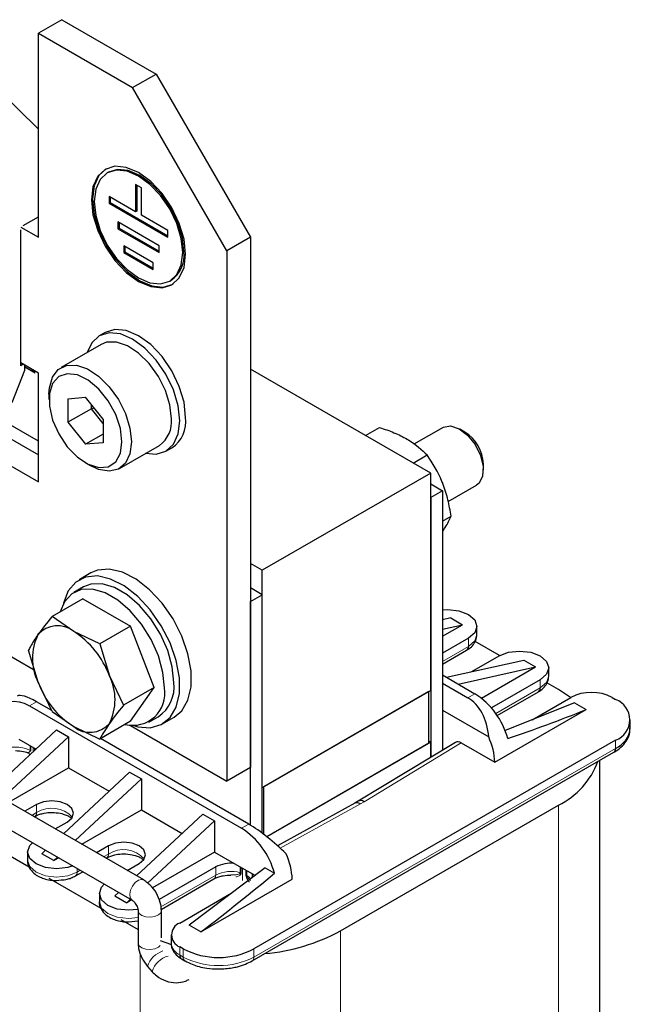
# Model space of a CAD drawing. Header units: millimetres. Extents: x 5 to 418, y 2 to 292.
# Tile 22 of 32: x 282 to 311, y 95 to 143. Entities that reach past the tile are written whole.
import ezdxf

# ---------------------------------------------------------------- set-up
doc = ezdxf.new("R2010")
doc.units = ezdxf.units.MM

msp = doc.modelspace()

# ---------------------------------------------------------------- linework, layer by layer
at = {"color": 7, "linetype": 'Continuous', "lineweight": 25}
for p, q in [((283.746, 142.568), (282.615, 141.915)), ((283.746, 142.568), (288.272, 139.956)), ((282.615, 132.117), (282.615, 141.915)), ((282.615, 141.915), (287.141, 139.303)), ((282.615, 137.307), (279.872, 140.005)), ((287.141, 139.303), (288.272, 139.956)), ((288.272, 139.956), (292.797, 132.117)), ((291.666, 131.464), (287.141, 139.303)), ((285.98, 135.238), (285.924, 135.205)), ((287.282, 134.648), (287.282, 133.342)), ((287.565, 134.485), (287.282, 134.648)), ((287.339, 134.616), (287.339, 133.375)), ((287.565, 133.179), (287.565, 134.485)), ((287.282, 133.342), (286.009, 134.077)), ((286.009, 134.077), (286.009, 133.75)), ((286.066, 134.044), (286.066, 133.783)), ((286.066, 133.783), (286.009, 133.75)), ((286.009, 133.75), (288.838, 132.117)), ((286.066, 133.783), (288.838, 132.183)), ((281.88, 132.672), (282.615, 133.096)), ((287.339, 133.375), (287.282, 133.342)), ((288.838, 132.444), (287.565, 133.179)), ((281.767, 132.607), (282.615, 132.117)), ((281.767, 125.944), (281.767, 132.476)), ((288.413, 131.709), (286.433, 132.852)), ((286.433, 132.852), (286.433, 132.525)), ((286.49, 132.558), (286.433, 132.525)), ((286.433, 132.525), (288.413, 131.382)), ((286.49, 132.819), (286.49, 132.558)), ((286.49, 132.558), (288.413, 131.448)), ((288.838, 132.117), (288.838, 132.444)), ((292.797, 132.117), (291.666, 131.464)), ((292.797, 132.117), (292.797, 106.641)), ((288.131, 130.892), (286.716, 131.709)), ((286.716, 131.709), (286.716, 131.382)), ((286.773, 131.676), (286.773, 131.415)), ((288.413, 131.382), (288.413, 131.709)), ((286.773, 131.415), (286.716, 131.382)), ((286.716, 131.382), (288.131, 130.566)), ((286.773, 131.415), (288.131, 130.631)), ((291.666, 131.464), (291.666, 105.988)), ((288.131, 130.566), (288.131, 130.892)), ((288.923, 130.009), (288.98, 130.042)), ((285.824, 127.54), (285.541, 127.376)), ((285.628, 126.965), (283.704, 125.854)), ((282.615, 125.584), (281.767, 126.074)), ((281.88, 126.009), (281.767, 125.944)), ((281.965, 125.731), (281.965, 125.96)), ((281.965, 125.885), (282.454, 125.603)), ((281.36, 124.174), (281.965, 125.731)), ((282.408, 125.645), (282.349, 125.738)), ((282.448, 125.607), (282.408, 125.645)), ((282.615, 120.359), (282.615, 125.584)), ((301.452, 120.783), (292.797, 125.78)), ((283.124, 124.572), (283.124, 124.311)), ((284.029, 124.354), (284.878, 124.43)), ((285.726, 123.375), (284.878, 124.43)), ((284.029, 124.354), (284.029, 123.223)), ((285.161, 123.876), (285.161, 124.078)), ((282.615, 122.318), (280.035, 123.807)), ((285.161, 123.876), (284.029, 123.223)), ((285.161, 123.876), (285.295, 123.912)), ((285.726, 123.172), (285.161, 123.876)), ((279.729, 123.331), (282.615, 121.665)), ((284.029, 123.223), (284.878, 122.167)), ((285.726, 123.375), (285.726, 122.243)), ((285.726, 122.657), (284.878, 122.167)), ((298.33, 122.586), (299.001, 122.973)), ((302.05, 122.975), (300.651, 122.167)), ((303.093, 122.755), (302.85, 122.895)), ((279.012, 122.439), (282.615, 120.359)), ((285.726, 122.243), (284.878, 122.167)), ((286.504, 121.004), (288.427, 122.115)), ((288.74, 121.834), (289.023, 121.997)), ((300.616, 121.266), (301.287, 121.653)), ((284.878, 121.274), (285.104, 121.143)), ((303.981, 120.936), (303.981, 121.216)), ((301.452, 120.783), (293.363, 116.113)), ((301.452, 110.331), (301.452, 120.783)), ((301.452, 120.26), (302.018, 119.934)), ((302.294, 119.421), (303.65, 120.203)), ((302.018, 119.934), (301.452, 119.607)), ((302.018, 119.934), (302.018, 107.466)), ((301.452, 119.607), (301.452, 107.124)), ((302.018, 118.469), (302.43, 118.707)), ((293.363, 116.113), (292.797, 116.44)), ((274.237, 116.05), (282.421, 111.326)), ((285.141, 115.984), (284.575, 115.658)), ((293.363, 105.662), (293.363, 116.113)), ((284.775, 115.311), (284.323, 115.05)), ((293.363, 114.937), (292.797, 115.264)), ((284.753, 114.748), (283.281, 113.898)), ((284.753, 114.748), (287.039, 113.428)), ((292.797, 114.611), (293.363, 114.937)), ((292.797, 103.864), (292.797, 114.611)), ((293.363, 103.482), (293.363, 114.937)), ((284.312, 113.174), (283.281, 113.898)), ((302.414, 113.825), (302.018, 113.737)), ((302.414, 113.825), (302.98, 113.499)), ((285.567, 112.578), (284.312, 113.174)), ((287.039, 113.428), (285.567, 112.578)), ((288.182, 110.482), (287.039, 113.428)), ((302.018, 112.943), (302.98, 113.499)), ((302.018, 113.284), (302.98, 113.499)), ((303.673, 113.025), (303.673, 113.417)), ((303.263, 112.845), (302.018, 112.127)), ((304.762, 112.012), (303.585, 112.692)), ((282.598, 110.734), (282.137, 112.272)), ((285.567, 112.578), (286.027, 111.041)), ((302.018, 111.6), (303.18, 112.27)), ((302.209, 110.972), (305.921, 111.8)), ((303.432, 111.245), (304.733, 111.996)), ((305.921, 111.8), (306.487, 111.474)), ((302.775, 110.646), (306.487, 111.474)), ((303.885, 109.972), (306.487, 111.474)), ((307.123, 111.033), (307.123, 111.425)), ((283.281, 109.325), (282.598, 110.734)), ((286.027, 111.041), (286.71, 109.632)), ((302.018, 111.082), (303.575, 110.184)), ((302.192, 110.982), (302.227, 110.976)), ((306.713, 110.853), (304.367, 109.499)), ((288.182, 110.482), (286.71, 109.632)), ((287.039, 108.856), (288.182, 110.482)), ((301.452, 110.331), (293.363, 105.662)), ((301.368, 110.282), (293.448, 105.711)), ((301.368, 107.8), (301.368, 110.282)), ((302.018, 110.69), (303.235, 109.988)), ((304.643, 109.131), (306.63, 110.278)), ((307.59, 110.38), (307.036, 110.7)), ((308.172, 109.997), (307.59, 110.38)), ((283.258, 109.373), (282.529, 109.793)), ((306.332, 108.935), (308.184, 110.004)), ((310.164, 110.004), (310.334, 109.906)), ((282.19, 109.597), (292.374, 103.718)), ((283.281, 109.325), (284.312, 108.601)), ((302.018, 109.384), (304.238, 108.103)), ((304.535, 106.886), (308.919, 109.417)), ((308.354, 109.743), (305.022, 108.412)), ((308.354, 109.743), (308.919, 109.417)), ((287.039, 108.856), (285.567, 108.006)), ((287.922, 108.815), (288.375, 109.076)), ((288.575, 108.729), (289.14, 109.056)), ((311.037, 108.535), (311.037, 108.927)), ((283.492, 108.443), (280.312, 105.482)), ((283.492, 108.443), (284.058, 108.117)), ((284.312, 108.601), (285.567, 108.006)), ((287.036, 108.661), (291.666, 105.988)), ((284.058, 108.117), (280.878, 105.155)), ((281.672, 108.001), (282.503, 107.522)), ((284.058, 108.117), (284.058, 106.624)), ((292.714, 103.914), (285.596, 108.023)), ((310.334, 107.947), (292.967, 97.922)), ((301.452, 107.849), (301.368, 107.898)), ((287.675, 101.232), (276.701, 107.567)), ((301.452, 107.849), (293.588, 103.309)), ((301.368, 107.8), (293.588, 103.309)), ((302.639, 107.843), (297.976, 105.019)), ((301.452, 107.124), (301.452, 107.849)), ((302.923, 107.817), (304.535, 106.886)), ((292.884, 97.346), (310.251, 107.372)), ((309.582, 77.947), (309.582, 106.986)), ((276.141, 106.597), (287.115, 100.262)), ((281.195, 104.972), (284.058, 106.624)), ((284.058, 106.624), (286.01, 105.497)), ((292.797, 106.641), (291.666, 105.988)), ((286.999, 106.419), (283.82, 103.457)), ((284.385, 103.131), (287.565, 106.092)), ((286.999, 106.419), (287.565, 106.092)), ((287.565, 106.092), (287.565, 104.6)), ((293.448, 103.418), (293.448, 105.711)), ((282.53, 104.861), (281.959, 104.531)), ((284.703, 102.947), (287.565, 104.6)), ((287.565, 104.6), (289.517, 103.473)), ((297.808, 104.922), (294.096, 102.879)), ((297.125, 98.787), (307.59, 104.828)), ((297.978, 105.02), (297.807, 104.922)), ((282.416, 104.268), (282.447, 104.286)), ((287.327, 101.433), (290.506, 104.394)), ((290.506, 104.394), (291.072, 104.067)), ((283.43, 103.682), (284.001, 104.012)), ((287.861, 101.076), (291.072, 104.067)), ((291.072, 104.067), (291.072, 102.575)), ((279.668, 103.313), (282.17, 101.869)), ((285.981, 102.869), (285.41, 102.539)), ((282.092, 102.575), (282.092, 102.183)), ((282.962, 102.659), (282.785, 102.493)), ((283.351, 102.167), (282.785, 102.493)), ((283.351, 102.167), (283.528, 102.332)), ((283.351, 102.167), (283.583, 102.301)), ((285.866, 102.276), (285.898, 102.294)), ((291.072, 102.575), (288.097, 100.858)), ((291.072, 102.575), (292.024, 102.025)), ((286.881, 101.69), (287.452, 102.02)), ((291.129, 101.857), (288.41, 100.287)), ((293.505, 101.819), (289.856, 99.065)), ((292.024, 102.025), (292.892, 101.525)), ((293.505, 101.819), (293.955, 101.559)), ((283.119, 101.321), (285.62, 99.877)), ((284.399, 101.429), (284.746, 101.629)), ((288.516, 99.821), (291.046, 101.282)), ((290.422, 98.738), (294.806, 101.269)), ((292.892, 101.525), (293.018, 101.452)), ((283.492, 101.206), (283.709, 101.233)), ((285.543, 100.583), (285.543, 100.191)), ((286.292, 100.469), (286.47, 100.634)), ((286.292, 100.469), (286.858, 100.142)), ((286.858, 100.142), (287.035, 100.308)), ((289.403, 99.162), (291.878, 100.591)), ((287.09, 100.276), (286.858, 100.142)), ((287.401, 99.767), (287.401, 98.216)), ((288.521, 98.46), (288.521, 99.767)), ((286.569, 99.329), (287.401, 98.849)), ((286.943, 99.214), (287.401, 99.271)), ((290.422, 98.738), (289.856, 99.065)), ((288.993, 98.591), (288.993, 98.199)), ((288.47, 98.326), (288.956, 98.15)), ((289.573, 97.922), (289.403, 98.02)), ((287.858, 97.075), (288.078, 96.825)), ((289.486, 97.444), (289.656, 97.346)), ((292.884, 97.346), (292.874, 97.341))]:
    msp.add_line(p, q, dxfattribs=at)
at = {"color": 7, "linetype": 'Continuous', "lineweight": 18}
for p, q in [((282.408, 125.645), (281.965, 125.901)), ((303.263, 112.845), (303.263, 112.454)), ((303.263, 112.454), (302.018, 111.735)), ((306.713, 110.853), (306.713, 110.462)), ((306.713, 110.462), (304.576, 109.228)), ((282.19, 109.597), (282.529, 109.793)), ((303.235, 109.988), (303.575, 110.184)), ((310.334, 107.555), (310.334, 107.947)), ((282.219, 107.457), (282.219, 107.686)), ((282.257, 107.664), (282.257, 107.426)), ((282.365, 107.394), (282.365, 107.601)), ((282.423, 107.568), (282.423, 107.448)), ((282.452, 107.551), (282.452, 107.475)), ((292.967, 97.53), (310.334, 107.555)), ((298.261, 104.994), (302.923, 107.817)), ((282.53, 104.861), (282.53, 104.469)), ((294.22, 102.765), (298.082, 104.891)), ((298.082, 104.891), (298.261, 104.994)), ((307.59, 104.828), (307.59, 75.171)), ((282.53, 104.469), (282.299, 104.335)), ((292.374, 103.718), (292.714, 103.914)), ((285.981, 102.869), (285.981, 102.477)), ((285.981, 102.477), (285.749, 102.343)), ((284.482, 101.612), (284.482, 101.782)), ((291.129, 101.857), (291.129, 101.465)), ((292.309, 101.583), (292.309, 101.861)), ((292.351, 101.566), (292.351, 101.837)), ((292.412, 101.802), (292.412, 101.206)), ((284.629, 101.697), (284.482, 101.612)), ((291.129, 101.465), (288.503, 99.949)), ((292.574, 101.47), (292.574, 101.708)), ((292.627, 101.448), (292.627, 101.678)), ((297.125, 98.787), (297.125, 69.13)), ((289.403, 97.628), (289.403, 98.02)), ((287.508, 97.706), (287.508, 69.13)), ((289.403, 97.628), (289.573, 97.53)), ((289.573, 97.53), (289.573, 97.922)), ((292.967, 97.922), (292.967, 97.53))]:
    msp.add_line(p, q, dxfattribs=at)
at = {"color": 7, "linetype": 'Continuous', "lineweight": 25, "flags": 128}
for points in [[(289.686, 131.301), (289.609, 132.022), (289.383, 132.782), (289.023, 133.531), (288.555, 134.217), (288.009, 134.793), (287.423, 135.22), (286.838, 135.469), (286.292, 135.523), (285.823, 135.378), (285.464, 135.045), (285.238, 134.545), (285.161, 133.913), (285.238, 133.193), (285.464, 132.432), (285.823, 131.683), (286.292, 130.997), (286.838, 130.421), (287.423, 129.994), (288.009, 129.745), (288.555, 129.691), (289.023, 129.836), (289.383, 130.169), (289.609, 130.669), (289.686, 131.301)], [(285.88, 135.411), (285.88, 135.411), (285.52, 135.078), (285.294, 134.578), (285.217, 133.946), (285.294, 133.225), (285.52, 132.465), (285.88, 131.716), (286.349, 131.03), (286.894, 130.454), (287.48, 130.027), (288.066, 129.778), (288.611, 129.724), (289.08, 129.868)], [(289.545, 131.383), (289.472, 132.058), (289.261, 132.771), (288.923, 133.473), (288.484, 134.116), (287.972, 134.656), (287.423, 135.057), (286.874, 135.29), (286.363, 135.341), (285.923, 135.205), (285.586, 134.892), (285.374, 134.424), (285.302, 133.832), (285.374, 133.156), (285.586, 132.443), (285.923, 131.741), (286.363, 131.098), (286.874, 130.558), (287.423, 130.158), (287.972, 129.924), (288.484, 129.873), (288.923, 130.009), (289.261, 130.322), (289.472, 130.79), (289.545, 131.383)], [(289.601, 131.415), (289.529, 132.091), (289.317, 132.804), (288.98, 133.506), (288.541, 134.149), (288.029, 134.689), (287.48, 135.089), (286.931, 135.323), (286.419, 135.374), (285.98, 135.238)], [(289.403, 123.299), (289.326, 124.02), (289.1, 124.78), (288.741, 125.529), (288.272, 126.215), (287.726, 126.791), (287.141, 127.218), (286.555, 127.467), (286.009, 127.521), (285.541, 127.376), (285.181, 127.043), (284.966, 126.583)], [(289.686, 123.462), (289.609, 124.183), (289.383, 124.944), (289.023, 125.692), (288.555, 126.378), (288.009, 126.954), (287.423, 127.381), (286.838, 127.63), (286.292, 127.684), (285.824, 127.54)], [(289.007, 123.397), (288.934, 124.056), (288.719, 124.751), (288.379, 125.431), (287.938, 126.044), (287.43, 126.546), (286.892, 126.899), (286.364, 127.077), (285.886, 127.067), (285.628, 126.965)], [(283.124, 124.572), (283.143, 124.873), (283.288, 125.389), (283.568, 125.759), (283.962, 125.956), (284.441, 125.966), (284.969, 125.788), (285.507, 125.435), (286.015, 124.934), (286.456, 124.32), (286.796, 123.641), (287.011, 122.946), (287.084, 122.286), (287.084, 122.286)], [(286.631, 122.286), (286.554, 122.928), (286.327, 123.603), (285.971, 124.251), (285.519, 124.814), (285.009, 125.243), (284.488, 125.498), (284.001, 125.559), (283.592, 125.418), (283.298, 125.09), (283.144, 124.602), (283.144, 123.998), (283.298, 123.332), (283.592, 122.664), (284.001, 122.051), (284.488, 121.55), (285.009, 121.204), (285.519, 121.044), (285.971, 121.084), (286.327, 121.322), (286.554, 121.735), (286.631, 122.286)], [(287.766, 121.733), (288.272, 121.689), (288.741, 121.834), (289.1, 122.167), (289.326, 122.667), (289.403, 123.299)], [(302.05, 122.975), (302.062, 122.982), (302.409, 123.047), (302.815, 122.915), (303.226, 122.604), (303.586, 122.156), (303.847, 121.632), (303.973, 121.101), (303.947, 120.637), (303.773, 120.301), (303.65, 120.203)], [(287.084, 122.286), (287.011, 121.712), (286.796, 121.265), (286.456, 120.978), (286.015, 120.874), (285.507, 120.958), (285.104, 121.143)], [(289.14, 109.056), (289.504, 109.361), (289.798, 109.869), (289.95, 110.519), (289.95, 111.278), (289.798, 112.103), (289.504, 112.951), (289.082, 113.775), (288.555, 114.532), (287.952, 115.181), (287.305, 115.686), (286.649, 116.02), (286.02, 116.166), (285.452, 116.115), (285.141, 115.984)], [(287.201, 108.647), (287.386, 108.596), (287.989, 108.549), (288.516, 108.697), (288.938, 109.035), (289.233, 109.542), (289.384, 110.193), (289.384, 110.951), (289.233, 111.776), (288.938, 112.624), (288.516, 113.449), (287.989, 114.206), (287.386, 114.854), (286.739, 115.359), (286.084, 115.694), (285.455, 115.839), (284.886, 115.789), (284.408, 115.544), (284.047, 115.119), (283.823, 114.536), (283.817, 114.509)], [(289.12, 110.724), (289.047, 111.47), (288.829, 112.259), (288.48, 113.043), (288.021, 113.778), (287.478, 114.421), (286.882, 114.935), (286.268, 115.289), (285.672, 115.463), (285.129, 115.448), (284.775, 115.311)], [(288.668, 110.463), (288.594, 111.209), (288.376, 111.997), (288.028, 112.782), (287.568, 113.517), (287.025, 114.16), (286.429, 114.673), (285.816, 115.028), (285.22, 115.202), (284.676, 115.186), (284.217, 114.982), (283.868, 114.6), (283.666, 114.12)], [(302.018, 114.212), (302.273, 114.225), (302.808, 114.164), (303.263, 113.988), (303.566, 113.726), (303.673, 113.417), (303.566, 113.108), (303.263, 112.845)], [(304.733, 111.996), (305.188, 112.172), (305.723, 112.233), (306.259, 112.172), (306.713, 111.996), (307.017, 111.734), (307.123, 111.425), (307.017, 111.116), (306.713, 110.853)], [(280.609, 109.263), (280.719, 109.464), (280.862, 109.624), (281.035, 109.74), (281.233, 109.808), (281.453, 109.828), (281.689, 109.799), (281.937, 109.721), (282.19, 109.597)], [(284.001, 104.012), (284.226, 104.207), (284.306, 104.436), (284.226, 104.666), (284.001, 104.861), (283.664, 104.991), (283.266, 105.037), (282.868, 104.991), (282.53, 104.861)], [(284.271, 101.904), (284.028, 101.828), (283.492, 101.767), (282.956, 101.828), (282.502, 102.004), (282.198, 102.266), (282.092, 102.575), (282.198, 102.884), (282.329, 103.025)], [(287.452, 102.02), (287.677, 102.215), (287.756, 102.444), (287.677, 102.674), (287.452, 102.869), (287.114, 102.999), (286.716, 103.045), (286.318, 102.999), (285.981, 102.869)], [(287.397, 99.819), (286.943, 99.775), (286.407, 99.836), (285.953, 100.012), (285.649, 100.274), (285.543, 100.583), (285.649, 100.892), (285.779, 101.033)]]:
    msp.add_lwpolyline(points, dxfattribs=at)
at = {"color": 7, "linetype": 'Continuous', "lineweight": 18, "flags": 128}
for points in [[(303.263, 112.454), (303.566, 112.716), (303.673, 113.025)], [(306.713, 110.462), (307.017, 110.724), (307.123, 111.033)], [(282.092, 102.183), (282.198, 101.874), (282.502, 101.612), (282.956, 101.436), (283.492, 101.375), (284.028, 101.436), (284.482, 101.612)], [(287.111, 100.264), (287.099, 100.272), (287.021, 100.381), (287, 100.546), (287.039, 100.741), (287.132, 100.937), (287.266, 101.104), (287.419, 101.217), (287.568, 101.258), (287.676, 101.231)], [(292.808, 101.293), (292.748, 101.357), (292.627, 101.448)], [(285.543, 100.191), (285.649, 99.882), (285.953, 99.62), (286.407, 99.444), (286.943, 99.383), (287.401, 99.427)], [(287.401, 99.766), (287.402, 99.747), (287.457, 99.625), (287.589, 99.525), (287.778, 99.461), (287.994, 99.444), (288.206, 99.476), (288.38, 99.552), (288.49, 99.661), (288.521, 99.767)], [(287.401, 98.216), (287.402, 98.196), (287.457, 98.074), (287.589, 97.974), (287.778, 97.91), (287.994, 97.893), (288.206, 97.925), (288.38, 98.001), (288.47, 98.081)]]:
    msp.add_lwpolyline(points, dxfattribs=at)
at = {"color": 7, "linetype": 'Continuous', "lineweight": 25}
for centre, radius, start, end in [((288.179, 131.231), 1.434, 303.9367, 7.3755), ((287.619, 123.253), 1.395, 305.3793, 5.9329), ((288.17, 123.266), 1.529, 303.9367, 7.3755), ((302.094, 121.152), 1.889, 1.9413, 58.0533), ((283.533, 112.22), 1.231, 50.7518, 139.4672), ((281.994, 109.555), 4.297, 20.2271, 57.362), ((284.884, 111.877), 2.556, 153.4364, 206.5636), ((303.072, 112.429), 0.192, 304.0564, 7.2558), ((286.63, 112.22), 4.297, 200.2271, 237.362), ((283.74, 109.898), 2.556, 333.4364, 26.5636), ((287.387, 110.516), 1.746, 304.455, 6.8571), ((287.16, 110.196), 1.531, 255.9355, 10.0434), ((306.517, 110.44), 0.197, 305.0133, 6.2988), ((309.174, 108.094), 2.152, 62.6097, 117.3903), ((301.541, 107.037), 3.747, 15.2946, 57.1298), ((309.962, 108.927), 1.048, 290.7834, 69.2166), ((285.091, 109.554), 1.231, 230.7518, 319.4672), ((309.836, 108.655), 1.207, 294.3747, 354.3052), ((301.246, 106.726), 3.293, 2.784, 24.7164), ((310.138, 107.533), 0.197, 305.0133, 6.2988), ((305.913, 108.239), 3.801, 296.1891, 339.8074), ((290.341, 100.571), 3.747, 15.2946, 57.1298), ((291.516, 101.109), 3.293, 2.784, 24.7164), ((291.853, 100.47), 1.564, 83.7249, 117.6019), ((292.554, 101.432), 0.351, 348.1258, 15.3005), ((289.62, 98.591), 0.611, 110.7834, 249.2166), ((292.683, 106.986), 9.325, 274.9616, 298.4461), ((289.599, 97.606), 0.197, 173.7012, 234.9867), ((291.27, 101.197), 3.689, 242.6097, 297.3903)]:
    msp.add_arc(centre, radius, start, end, dxfattribs=at)
at = {"color": 7, "linetype": 'Continuous', "lineweight": 18}
for centre, radius, start, end in [((281.514, 106.013), 1.607, 63.9636, 117.2935), ((282.167, 107.354), 0.115, 38.7759, 63.1373), ((283.256, 103.351), 1.333, 41.8712, 122.9763), ((282.328, 104.45), 0.203, 307.2601, 5.4829), ((286.707, 101.359), 1.333, 41.8712, 122.9763), ((285.779, 102.458), 0.203, 307.2601, 5.4829), ((284.287, 101.59), 0.196, 304.163, 6.3761), ((290.933, 101.443), 0.197, 305.0133, 6.2988), ((291.87, 100.017), 1.627, 74.3355, 117.0986), ((292.26, 101.397), 0.192, 61.5172, 75.1192), ((292.53, 101.287), 0.188, 58.8969, 76.4269), ((289.694, 98.269), 0.704, 185.6948, 245.6253), ((288.935, 96.748), 1.125, 107.4974, 163.1123), ((289.129, 96.52), 1.094, 104.5608, 163.8394), ((289.768, 97.508), 0.196, 173.6289, 235.7815), ((291.27, 100.805), 3.689, 242.6097, 297.3903), ((292.777, 97.505), 0.192, 303.7824, 7.2833)]:
    msp.add_arc(centre, radius, start, end, dxfattribs=at)
at = {"color": 7, "linetype": 'Continuous', "lineweight": 25}
for centre, major_axis, ratio, start_param, end_param in [((283.443, 108.361), (1.885, -1.674), 0.241577, 2.276173, 3.06149), ((302.321, 107.501), (0.458, 2.654), 0.705549, 5.06077, 6.029112), ((307.591, 110.543), (11.147, 4.284), 0.12824, 4.443129, 4.782459), ((302.923, 107.359), (-0.28, 0.485), 0.577382, 5.497585, 6.295091), ((298.261, 104.537), (-0.285, 0.482), 0.584212, 5.491774, 6.277091), ((298.082, 104.434), (-0.275, 0.488), 0.570469, 5.50368, 6.277374), ((293.627, 102.482), (1.885, -1.674), 0.241577, 1.307831, 2.276173), ((288.358, 99.44), (11.109, 8.26), 0.130147, 4.801912, 5.141241)]:
    msp.add_ellipse(centre, major_axis=major_axis, ratio=ratio, start_param=start_param, end_param=end_param, dxfattribs=at)
for points, knots in [([(299.001, 122.973), (299.236, 122.895), (299.711, 122.736), (300.116, 122.523), (300.321, 122.415)], [0, 0, 0, 0, 0.495458, 1, 1, 1, 1]), ([(300.321, 122.415), (300.348, 122.4), (300.731, 122.175), (301.02, 121.905), (301.287, 121.653)], [0, 0, 0, 0, 0.070174, 1, 1, 1, 1]), ([(302.036, 120.282), (302.022, 120.317), (301.826, 120.813), (301.547, 121.249), (301.287, 121.653)], [0, 0, 0, 0, 0.070174, 1, 1, 1, 1]), ([(302.43, 118.707), (302.387, 118.975), (302.299, 119.515), (302.124, 120.025), (302.036, 120.282)], [0, 0, 0, 0, 0.495458, 1, 1, 1, 1]), ([(302.036, 117.996), (302.075, 118.054), (302.261, 118.325), (302.356, 118.539), (302.43, 118.707)], [0, 0, 0, 0, 0.213336, 1, 1, 1, 1]), ([(283.281, 113.898), (283.273, 113.888), (283.016, 113.581), (282.803, 113.296), (282.598, 113.02)], [0, 0, 0, 0, 0.031118, 1, 1, 1, 1]), ([(282.598, 113.02), (282.465, 112.822), (282.29, 112.559), (282.168, 112.328), (282.137, 112.272)], [0, 0, 0, 0, 0.754038, 1, 1, 1, 1]), ([(303.176, 112.274), (303.195, 112.284), (303.306, 112.337), (303.465, 112.486), (303.639, 112.728), (303.659, 112.926), (303.669, 113.025)], [0, 0, 0, 0, 0.064278, 0.3648, 0.685297, 1, 1, 1, 1]), ([(306.626, 110.282), (306.646, 110.292), (306.757, 110.345), (306.916, 110.494), (307.09, 110.736), (307.11, 110.934), (307.119, 111.033)], [0, 0, 0, 0, 0.064574, 0.365001, 0.685396, 1, 1, 1, 1]), ([(286.71, 109.632), (286.702, 109.622), (286.445, 109.315), (286.233, 109.03), (286.027, 108.754)], [0, 0, 0, 0, 0.031118, 1, 1, 1, 1]), ([(286.027, 108.754), (285.895, 108.556), (285.719, 108.293), (285.597, 108.062), (285.567, 108.006)], [0, 0, 0, 0, 0.754038, 1, 1, 1, 1]), ([(310.249, 107.373), (310.258, 107.378), (310.39, 107.442), (310.599, 107.611), (310.851, 107.891), (311.013, 108.206), (311.019, 108.428), (311.022, 108.526)], [0, 0, 0, 0, 0.017991, 0.266809, 0.524046, 0.790871, 1, 1, 1, 1]), ([(281.512, 107.448), (281.647, 107.44), (281.834, 107.429), (282.028, 107.384), (282.087, 107.361), (282.104, 107.354)], [0, 0, 0, 0, 0.642147, 0.89324, 1, 1, 1, 1]), ([(282.1, 107.359), (282.115, 107.352), (282.146, 107.339), (282.181, 107.301), (282.201, 107.268), (282.203, 107.247), (282.204, 107.244)], [0, 0, 0, 0, 0.302562, 0.618423, 0.932099, 1, 1, 1, 1]), ([(282.454, 104.285), (282.473, 104.297), (282.533, 104.336), (282.685, 104.393), (282.933, 104.457), (283.275, 104.488), (283.59, 104.457), (283.833, 104.397), (284.003, 104.333), (284.15, 104.251), (284.203, 104.2), (284.227, 104.177)], [0, 0, 0, 0, 0.046348, 0.149753, 0.257091, 0.429975, 0.615312, 0.687782, 0.800487, 0.909695, 1, 1, 1, 1]), ([(285.905, 102.292), (285.923, 102.305), (285.983, 102.344), (286.136, 102.401), (286.384, 102.465), (286.726, 102.496), (287.041, 102.465), (287.284, 102.405), (287.454, 102.341), (287.6, 102.259), (287.653, 102.208), (287.678, 102.185)], [0, 0, 0, 0, 0.046348, 0.149753, 0.257091, 0.429975, 0.615312, 0.687782, 0.800487, 0.909695, 1, 1, 1, 1]), ([(282.096, 102.184), (282.095, 102.177), (282.071, 102.058), (282.169, 101.817), (282.369, 101.563), (282.624, 101.397), (282.888, 101.289), (283.176, 101.219), (283.387, 101.21), (283.492, 101.206)], [0, 0, 0, 0, 0.011396, 0.206865, 0.40878, 0.565045, 0.696714, 0.849513, 1, 1, 1, 1]), ([(283.709, 101.233), (283.809, 101.241), (283.977, 101.254), (284.207, 101.33), (284.327, 101.395), (284.395, 101.432)], [0, 0, 0, 0, 0.398638, 0.66221, 1, 1, 1, 1]), ([(291.053, 101.28), (291.071, 101.292), (291.131, 101.332), (291.284, 101.388), (291.532, 101.454), (291.737, 101.465), (291.864, 101.471)], [0, 0, 0, 0, 0.107792, 0.348283, 0.597921, 1, 1, 1, 1]), ([(288.521, 99.767), (288.515, 99.857), (288.501, 100.1), (288.356, 100.502), (288.076, 100.94), (287.812, 101.132), (287.675, 101.232)], [0, 0, 0, 0, 0.160495, 0.43066, 0.705788, 1, 1, 1, 1]), ([(285.547, 100.191), (285.545, 100.185), (285.522, 100.066), (285.619, 99.824), (285.82, 99.571), (286.075, 99.405), (286.339, 99.297), (286.627, 99.227), (286.838, 99.218), (286.943, 99.214)], [0, 0, 0, 0, 0.0113957, 0.206865, 0.4087801, 0.5650448, 0.6967138, 0.8495125, 1, 1, 1, 1]), ([(287.115, 100.262), (287.127, 100.254), (287.152, 100.238), (287.211, 100.184), (287.274, 100.105), (287.335, 100.005), (287.377, 99.903), (287.397, 99.82), (287.401, 99.781), (287.401, 99.768), (287.401, 99.767)], [0, 0, 0, 0, 0.1286591, 0.2596992, 0.4031019, 0.558763, 0.7197159, 0.8569423, 0.9839032, 1, 1, 1, 1]), ([(287.401, 98.216), (287.406, 98.125), (287.421, 97.883), (287.561, 97.473), (287.759, 97.209), (287.858, 97.075)], [0, 0, 0, 0, 0.226997, 0.609106, 1, 1, 1, 1]), ([(288.997, 98.199), (288.996, 98.193), (288.972, 98.074), (289.071, 97.834), (289.253, 97.591), (289.426, 97.487), (289.491, 97.448)], [0, 0, 0, 0, 0.021516, 0.390574, 0.771803, 1, 1, 1, 1]), ([(289.659, 97.349), (289.77, 97.29), (289.977, 97.179), (290.334, 97.067), (290.757, 96.976), (291.079, 96.963), (291.27, 96.955)], [0, 0, 0, 0, 0.24381, 0.455072, 0.67547, 1, 1, 1, 1]), ([(291.27, 96.955), (291.492, 96.965), (291.802, 96.98), (292.23, 97.075), (292.562, 97.178), (292.778, 97.293), (292.882, 97.348)], [0, 0, 0, 0, 0.374996, 0.525473, 0.770931, 1, 1, 1, 1]), ([(288.078, 96.825), (288.148, 96.754), (288.335, 96.565), (288.734, 96.355), (289.221, 96.269), (289.606, 96.331), (289.795, 96.427), (289.853, 96.457)], [0, 0, 0, 0, 0.151709, 0.402995, 0.66181, 0.895453, 1, 1, 1, 1])]:
    msp.add_open_spline(points, degree=3, knots=knots, dxfattribs=at)
at = {"color": 7, "linetype": 'Continuous', "lineweight": 18}
for points, knots in [([(282.107, 107.363), (282.109, 107.361), (282.117, 107.353), (282.162, 107.37), (282.198, 107.396), (282.216, 107.423), (282.218, 107.446), (282.219, 107.457)], [0, 0, 0, 0, 0.152624, 0.575259, 0.786853, 0.904422, 1, 1, 1, 1]), ([(291.861, 101.478), (291.906, 101.474), (291.983, 101.469), (292.078, 101.478), (292.134, 101.486), (292.164, 101.491), (292.202, 101.499), (292.25, 101.512), (292.292, 101.539), (292.307, 101.563), (292.308, 101.577), (292.309, 101.583)], [0, 0, 0, 0, 0.252099, 0.438992, 0.565255, 0.603462, 0.625385, 0.812378, 0.920949, 0.963168, 1, 1, 1, 1]), ([(292.351, 101.566), (292.35, 101.552), (292.347, 101.521), (292.316, 101.468), (292.236, 101.409), (292.149, 101.393), (292.094, 101.382)], [0, 0, 0, 0, 0.100246, 0.214954, 0.508891, 1, 1, 1, 1]), ([(292.75, 101.138), (292.747, 101.14), (292.696, 101.183), (292.639, 101.272), (292.583, 101.386), (292.577, 101.444), (292.574, 101.47)], [0, 0, 0, 0, 0.029715, 0.513745, 0.779477, 1, 1, 1, 1]), ([(292.627, 101.448), (292.628, 101.437), (292.632, 101.41), (292.68, 101.318), (292.749, 101.255), (292.805, 101.203)], [0, 0, 0, 0, 0.128963, 0.287536, 1, 1, 1, 1])]:
    msp.add_open_spline(points, degree=3, knots=knots, dxfattribs=at)

doc.saveas('drawing.dxf')
